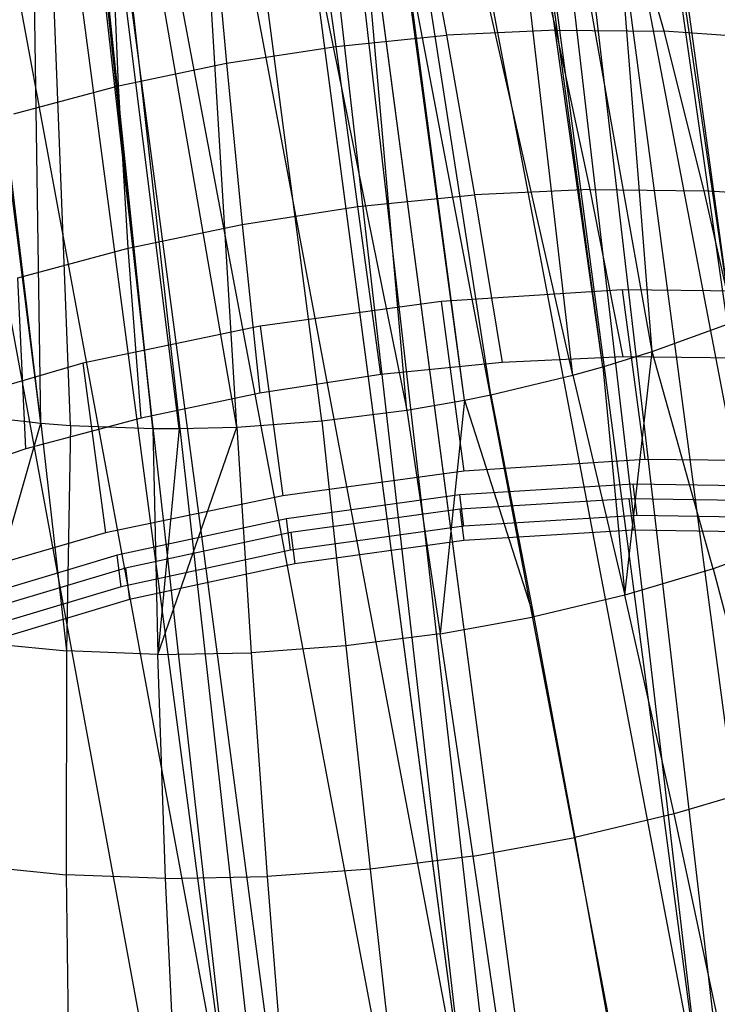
# Model space of a CAD drawing. Extents: x -23.4 to 23.6, y 0.3 to 4.
# Tile 145 of 189: x 18.996 to 19.372, y 1.107 to 1.637. Entities that reach past the tile are written whole.
import ezdxf

# ---------------------------------------------------------------- set-up
doc = ezdxf.new("R2010")
doc.units = 0
doc.header["$MEASUREMENT"] = 0
doc.layers.get('0').update_dxf_attribs({"color": 13, "linetype": 'CONTINUOUS'})

# ---------------------------------------------------------------- blocks, each defined once
blk = doc.blocks.new('FOURTY_V_PM_STL')
at = {"color": 0}
for p, q in [((19.39983, 1.07904, -3.84648), (19.01906, 3.95203, -2.17325)), ((19.39983, 1.07904, -3.84648), (19.01906, 3.95203, -2.17325)), ((19.26739, 1.07004, -3.86117), (18.88662, 3.94303, -2.18794)), ((19.26739, 1.07004, -3.86117), (18.88662, 3.94303, -2.18794)), ((19.13549, 1.0497, -3.85626), (18.75472, 3.92269, -2.18303)), ((19.13549, 1.0497, -3.85626), (18.75472, 3.92269, -2.18303)), ((19.14036, 2.73681, -2.81741), (19.3642, 1.04786, -3.80106)), ((19.14036, 2.73681, -2.81741), (19.3642, 1.04786, -3.80106)), ((19.16744, 2.73774, -2.81284), (19.3642, 1.04786, -3.80106)), ((19.16744, 2.73774, -2.81284), (19.3642, 1.04786, -3.80106)), ((19.04494, 2.72942, -2.82643), (19.3642, 1.04786, -3.80106)), ((19.04494, 2.72942, -2.82643), (19.3642, 1.04786, -3.80106)), ((19.04494, 2.72942, -2.82643), (19.2381, 1.03673, -3.81064)), ((19.04494, 2.72942, -2.82643), (19.2381, 1.03673, -3.81064)), ((19.01425, 2.72568, -2.82699), (19.2381, 1.03673, -3.81064)), ((19.01425, 2.72568, -2.82699), (19.2381, 1.03673, -3.81064)), ((18.92293, 2.7106, -2.82189), (19.2381, 1.03673, -3.81064)), ((18.92293, 2.7106, -2.82189), (19.2381, 1.03673, -3.81064)), ((18.92293, 2.7106, -2.82189), (19.11344, 1.01463, -3.80106)), ((18.92293, 2.7106, -2.82189), (19.11344, 1.01463, -3.80106)), ((18.8896, 2.70358, -2.81741), (19.11344, 1.01463, -3.80106)), ((18.8896, 2.70358, -2.81741), (19.11344, 1.01463, -3.80106)), ((18.80492, 2.68184, -2.79935), (19.11344, 1.01463, -3.80106)), ((18.80492, 2.68184, -2.79935), (19.11344, 1.01463, -3.80106)), ((19.50096, 0.31598, -2.51327), (19.19634, 2.61437, -1.17469)), ((19.50096, 0.31598, -2.51327), (19.19634, 2.61437, -1.17469)), ((19.37075, 0.29017, -2.49858), (19.06614, 2.58856, -1.15999)), ((19.37075, 0.29017, -2.49858), (19.06614, 2.58856, -1.15999)), ((19.2381, 0.27544, -2.50349), (18.93349, 2.57384, -1.1649)), ((19.2381, 0.27544, -2.50349), (18.93349, 2.57384, -1.1649)), ((19.37963, 1.47402, -2.28519), (19.29001, 2.12599, -1.92897)), ((19.37963, 1.47402, -2.28519), (19.29001, 2.12599, -1.92897)), ((19.33678, 1.45837, -2.26806), (19.28446, 2.12372, -1.92634)), ((19.37738, 1.47312, -2.28415), (19.28446, 2.12372, -1.92634)), ((19.33678, 1.45837, -2.26806), (19.28446, 2.12372, -1.92634)), ((19.37738, 1.47312, -2.28415), (19.28446, 2.12372, -1.92634)), ((19.37963, 1.47402, -2.28519), (19.28446, 2.12372, -1.92634)), ((19.37963, 1.47402, -2.28519), (19.28446, 2.12372, -1.92634)), ((19.29416, 1.44566, -2.25594), (19.21818, 2.10092, -1.90227)), ((19.29416, 1.44566, -2.25594), (19.21818, 2.10092, -1.90227)), ((19.31019, 1.45013, -2.25997), (19.21818, 2.10092, -1.90227)), ((19.31019, 1.45013, -2.25997), (19.21818, 2.10092, -1.90227)), ((19.31019, 1.45013, -2.25997), (19.22222, 2.1021, -1.90338)), ((19.31019, 1.45013, -2.25997), (19.22222, 2.1021, -1.90338)), ((19.33678, 1.45837, -2.26806), (19.22222, 2.1021, -1.90338)), ((19.33678, 1.45837, -2.26806), (19.22222, 2.1021, -1.90338)), ((19.20479, 1.42694, -2.24413), (19.14723, 2.08391, -1.8892)), ((19.20479, 1.42694, -2.24413), (19.14723, 2.08391, -1.8892)), ((19.23587, 1.43231, -2.24628), (19.14723, 2.08391, -1.8892)), ((19.23587, 1.43231, -2.24628), (19.14723, 2.08391, -1.8892)), ((19.23587, 1.43231, -2.24628), (19.14937, 2.08432, -1.88943)), ((19.24999, 1.43515, -2.24794), (19.14937, 2.08432, -1.88943)), ((19.23587, 1.43231, -2.24628), (19.14937, 2.08432, -1.88943)), ((19.24999, 1.43515, -2.24794), (19.14937, 2.08432, -1.88943)), ((19.29416, 1.44566, -2.25594), (19.14937, 2.08432, -1.88943)), ((19.29416, 1.44566, -2.25594), (19.14937, 2.08432, -1.88943)), ((19.00783, 1.41993, -2.27691), (18.9255, 2.07246, -1.92001)), ((19.00783, 1.41993, -2.27691), (18.9255, 2.07246, -1.92001)), ((19.00783, 1.41993, -2.27691), (18.92956, 2.07208, -1.91844)), ((19.00783, 1.41993, -2.27691), (18.92956, 2.07208, -1.91844)), ((19.07391, 2.07324, -1.88757), (19.20479, 1.42694, -2.24413)), ((19.11332, 1.4178, -2.24926), (19.07391, 2.07324, -1.88757)), ((19.11332, 1.4178, -2.24926), (19.07391, 2.07324, -1.88757)), ((19.15906, 1.42114, -2.24457), (19.07391, 2.07324, -1.88757)), ((19.15906, 1.42114, -2.24457), (19.07391, 2.07324, -1.88757)), ((19.07391, 2.07324, -1.88757), (19.20479, 1.42694, -2.24413)), ((19.00783, 1.41993, -2.27691), (18.99843, 2.06924, -1.89788)), ((19.02389, 1.41866, -2.27109), (18.99843, 2.06924, -1.89788)), ((19.00783, 1.41993, -2.27691), (18.99843, 2.06924, -1.89788)), ((19.02389, 1.41866, -2.27109), (18.99843, 2.06924, -1.89788)), ((19.0681, 1.41698, -2.25813), (18.99843, 2.06924, -1.89788)), ((19.0681, 1.41698, -2.25813), (18.99843, 2.06924, -1.89788)), ((19.0681, 1.41698, -2.25813), (19.00057, 2.06926, -1.89742)), ((19.08222, 1.41696, -2.25489), (19.00057, 2.06926, -1.89742)), ((19.0681, 1.41698, -2.25813), (19.00057, 2.06926, -1.89742)), ((19.08222, 1.41696, -2.25489), (19.00057, 2.06926, -1.89742)), ((19.11332, 1.4178, -2.24926), (19.00057, 2.06926, -1.89742)), ((19.11332, 1.4178, -2.24926), (19.00057, 2.06926, -1.89742)), ((19.26099, 2.03191, -1.57962), (19.45844, 0.3368, -2.55869)), ((19.26099, 2.03191, -1.57962), (19.45844, 0.3368, -2.55869)), ((19.26099, 2.03191, -1.57962), (19.57785, 0.3692, -2.58715)), ((19.26099, 2.03191, -1.57962), (19.57785, 0.3692, -2.58715)), ((19.2346, 2.02575, -1.57504), (19.45844, 0.3368, -2.55869)), ((19.2346, 2.02575, -1.57504), (19.45844, 0.3368, -2.55869)), ((19.14055, 2.00804, -1.56603), (19.33379, 0.3147, -2.54911)), ((19.14055, 2.00804, -1.56603), (19.33379, 0.3147, -2.54911)), ((19.14055, 2.00804, -1.56603), (19.45844, 0.3368, -2.55869)), ((19.14055, 2.00804, -1.56603), (19.45844, 0.3368, -2.55869)), ((19.10995, 2.00365, -1.56546), (19.33379, 0.3147, -2.54911)), ((19.10995, 2.00365, -1.56546), (19.33379, 0.3147, -2.54911)), ((18.98384, 1.99252, -1.57504), (19.20768, 0.30356, -2.55869)), ((18.98384, 1.99252, -1.57504), (19.20768, 0.30356, -2.55869)), ((19.01785, 1.99442, -1.57057), (19.20768, 0.30356, -2.55869)), ((19.01785, 1.99442, -1.57057), (19.20768, 0.30356, -2.55869)), ((19.01785, 1.99442, -1.57057), (19.33379, 0.3147, -2.54911)), ((19.01785, 1.99442, -1.57057), (19.33379, 0.3147, -2.54911)), ((18.89642, 1.99145, -1.59311), (19.20768, 0.30356, -2.55869)), ((18.89642, 1.99145, -1.59311), (19.20768, 0.30356, -2.55869)), ((19.28516, 1.63123, -3.26509), (19.26608, 1.71252, -3.17535)), ((19.28516, 1.63123, -3.26509), (19.26608, 1.71252, -3.17535)), ((19.34323, 1.63068, -3.25092), (19.3203, 1.71199, -3.16212)), ((19.34323, 1.63068, -3.25092), (19.3203, 1.71199, -3.16212)), ((19.21092, 1.70999, -3.18357), (19.22611, 1.62853, -3.27389)), ((19.21092, 1.70999, -3.18357), (19.22611, 1.62853, -3.27389)), ((19.16673, 1.6226, -3.27722), (19.15546, 1.70445, -3.18668)), ((19.16673, 1.6226, -3.27722), (19.15546, 1.70445, -3.18668)), ((19.10033, 1.69596, -3.18464), (19.10769, 1.6135, -3.27504)), ((19.10033, 1.69596, -3.18464), (19.10769, 1.6135, -3.27504)), ((19.04968, 1.60135, -3.26737), (19.04615, 1.68461, -3.17748)), ((19.04968, 1.60135, -3.26737), (19.04615, 1.68461, -3.17748)), ((19.16673, 1.6226, -3.27722), (19.22611, 1.62853, -3.27389)), ((19.16673, 1.6226, -3.27722), (19.22611, 1.62853, -3.27389)), ((19.28516, 1.63123, -3.26509), (19.22611, 1.62853, -3.27389)), ((19.28516, 1.63123, -3.26509), (19.22611, 1.62853, -3.27389)), ((19.22611, 1.62853, -3.27389), (19.24119, 1.54265, -3.36003)), ((19.22611, 1.62853, -3.27389), (19.24119, 1.54265, -3.36003)), ((19.30353, 1.5455, -3.35074), (19.28516, 1.63123, -3.26509)), ((19.28516, 1.63123, -3.26509), (19.34323, 1.63068, -3.25092)), ((19.28516, 1.63123, -3.26509), (19.34323, 1.63068, -3.25092)), ((19.30353, 1.5455, -3.35074), (19.28516, 1.63123, -3.26509)), ((19.39964, 1.62686, -3.23154), (19.34323, 1.63068, -3.25092)), ((19.39964, 1.62686, -3.23154), (19.34323, 1.63068, -3.25092)), ((19.36483, 1.54491, -3.33578), (19.34323, 1.63068, -3.25092)), ((19.36483, 1.54491, -3.33578), (19.34323, 1.63068, -3.25092)), ((19.10769, 1.6135, -3.27504), (19.16673, 1.6226, -3.27722)), ((19.10769, 1.6135, -3.27504), (19.16673, 1.6226, -3.27722)), ((19.1785, 1.53639, -3.36355), (19.16673, 1.6226, -3.27722)), ((19.1785, 1.53639, -3.36355), (19.16673, 1.6226, -3.27722)), ((19.04968, 1.60135, -3.26737), (19.10769, 1.6135, -3.27504)), ((19.04968, 1.60135, -3.26737), (19.10769, 1.6135, -3.27504)), ((19.10769, 1.6135, -3.27504), (19.11618, 1.52679, -3.36124)), ((19.10769, 1.6135, -3.27504), (19.11618, 1.52679, -3.36124)), ((18.99334, 1.58628, -3.2543), (19.04968, 1.60135, -3.26737)), ((18.99334, 1.58628, -3.2543), (19.04968, 1.60135, -3.26737)), ((19.05494, 1.51396, -3.35315), (19.04968, 1.60135, -3.26737)), ((19.05494, 1.51396, -3.35315), (19.04968, 1.60135, -3.26737)), ((19.1785, 1.53639, -3.36355), (19.24119, 1.54265, -3.36003)), ((19.1785, 1.53639, -3.36355), (19.24119, 1.54265, -3.36003)), ((19.30353, 1.5455, -3.35074), (19.24119, 1.54265, -3.36003)), ((19.30353, 1.5455, -3.35074), (19.24119, 1.54265, -3.36003)), ((19.24119, 1.54265, -3.36003), (19.25613, 1.45256, -3.44179)), ((19.24119, 1.54265, -3.36003), (19.25613, 1.45256, -3.44179)), ((19.32114, 1.45553, -3.4321), (19.30353, 1.5455, -3.35074)), ((19.30353, 1.5455, -3.35074), (19.36483, 1.54491, -3.33578)), ((19.30353, 1.5455, -3.35074), (19.36483, 1.54491, -3.33578)), ((19.32114, 1.45553, -3.4321), (19.30353, 1.5455, -3.35074)), ((19.42438, 1.54089, -3.31532), (19.36483, 1.54491, -3.33578)), ((19.42438, 1.54089, -3.31532), (19.36483, 1.54491, -3.33578)), ((19.38505, 1.45492, -3.4165), (19.36483, 1.54491, -3.33578)), ((19.38505, 1.45492, -3.4165), (19.36483, 1.54491, -3.33578)), ((19.11618, 1.52679, -3.36124), (19.1785, 1.53639, -3.36355)), ((19.11618, 1.52679, -3.36124), (19.1785, 1.53639, -3.36355)), ((19.19076, 1.44603, -3.44545), (19.1785, 1.53639, -3.36355)), ((19.19076, 1.44603, -3.44545), (19.1785, 1.53639, -3.36355)), ((19.05494, 1.51396, -3.35315), (19.11618, 1.52679, -3.36124)), ((19.05494, 1.51396, -3.35315), (19.11618, 1.52679, -3.36124)), ((19.11618, 1.52679, -3.36124), (19.12578, 1.43602, -3.44305)), ((19.11618, 1.52679, -3.36124), (19.12578, 1.43602, -3.44305)), ((18.99546, 1.49804, -3.33936), (19.05494, 1.51396, -3.35315)), ((18.99546, 1.49804, -3.33936), (19.05494, 1.51396, -3.35315)), ((19.06191, 1.42264, -3.43461), (19.05494, 1.51396, -3.35315)), ((19.06191, 1.42264, -3.43461), (19.05494, 1.51396, -3.35315)), ((18.99989, 1.40604, -3.42023), (18.99546, 1.49804, -3.33936)), ((18.99989, 1.40604, -3.42023), (18.99546, 1.49804, -3.33936)), ((19.32074, 1.49159, -3.4941), (19.22331, 1.48539, -3.50562)), ((19.32074, 1.49159, -3.4941), (19.22331, 1.48539, -3.50562)), ((19.41621, 1.49061, -3.4707), (19.32074, 1.49159, -3.4941)), ((19.32074, 1.49159, -3.4941), (19.33284, 1.40033, -3.54725)), ((19.41621, 1.49061, -3.4707), (19.32074, 1.49159, -3.4941)), ((19.32074, 1.49159, -3.4941), (19.33284, 1.40033, -3.54725)), ((19.22331, 1.48539, -3.50562), (19.12591, 1.47213, -3.50502)), ((19.22331, 1.48539, -3.50562), (19.12591, 1.47213, -3.50502)), ((19.22331, 1.48539, -3.50562), (19.23541, 1.39413, -3.55877)), ((19.22331, 1.48539, -3.50562), (19.23541, 1.39413, -3.55877)), ((19.33678, 1.45837, -2.26806), (19.37738, 1.47312, -2.28415)), ((19.33678, 1.45837, -2.26806), (19.37738, 1.47312, -2.28415)), ((19.12591, 1.47213, -3.50502), (19.03052, 1.45208, -3.49231)), ((19.12591, 1.47213, -3.50502), (19.03052, 1.45208, -3.49231)), ((19.12591, 1.47213, -3.50502), (19.13801, 1.38087, -3.55817)), ((19.12591, 1.47213, -3.50502), (19.13801, 1.38087, -3.55817)), ((19.31019, 1.45013, -2.25997), (19.33678, 1.45837, -2.26806)), ((19.31019, 1.45013, -2.25997), (19.33678, 1.45837, -2.26806)), ((19.32218, 1.32737, -2.27159), (19.33678, 1.45837, -2.26806)), ((19.32218, 1.32737, -2.27159), (19.33678, 1.45837, -2.26806)), ((19.36958, 1.3415, -2.28507), (19.33678, 1.45837, -2.26806)), ((19.36958, 1.3415, -2.28507), (19.33678, 1.45837, -2.26806)), ((19.03052, 1.45208, -3.49231), (18.93908, 1.42566, -3.46775)), ((19.03052, 1.45208, -3.49231), (18.93908, 1.42566, -3.46775)), ((19.03052, 1.45208, -3.49231), (19.04261, 1.36082, -3.54546)), ((19.03052, 1.45208, -3.49231), (19.04261, 1.36082, -3.54546)), ((19.25613, 1.45256, -3.44179), (19.19076, 1.44603, -3.44545)), ((19.25613, 1.45256, -3.44179), (19.19076, 1.44603, -3.44545)), ((19.32114, 1.45553, -3.4321), (19.25613, 1.45256, -3.44179)), ((19.32114, 1.45553, -3.4321), (19.25613, 1.45256, -3.44179)), ((19.38505, 1.45492, -3.4165), (19.32114, 1.45553, -3.4321)), ((19.38505, 1.45492, -3.4165), (19.32114, 1.45553, -3.4321)), ((19.29416, 1.44566, -2.25594), (19.31019, 1.45013, -2.25997)), ((19.29416, 1.44566, -2.25594), (19.31019, 1.45013, -2.25997)), ((19.31019, 1.45013, -2.25997), (19.32218, 1.32737, -2.27159)), ((19.31019, 1.45013, -2.25997), (19.32218, 1.32737, -2.27159)), ((19.19076, 1.44603, -3.44545), (19.12578, 1.43602, -3.44305)), ((19.19076, 1.44603, -3.44545), (19.12578, 1.43602, -3.44305)), ((19.24999, 1.43515, -2.24794), (19.29416, 1.44566, -2.25594)), ((19.24999, 1.43515, -2.24794), (19.29416, 1.44566, -2.25594)), ((19.29416, 1.44566, -2.25594), (19.32218, 1.32737, -2.27159)), ((19.29416, 1.44566, -2.25594), (19.32218, 1.32737, -2.27159)), ((19.12578, 1.43602, -3.44305), (19.06191, 1.42264, -3.43461)), ((19.12578, 1.43602, -3.44305), (19.06191, 1.42264, -3.43461)), ((19.20479, 1.42694, -2.24413), (19.23587, 1.43231, -2.24628)), ((19.20479, 1.42694, -2.24413), (19.23587, 1.43231, -2.24628)), ((19.23587, 1.43231, -2.24628), (19.22281, 1.30655, -2.25846)), ((19.23587, 1.43231, -2.24628), (19.22281, 1.30655, -2.25846)), ((19.23587, 1.43231, -2.24628), (19.24999, 1.43515, -2.24794)), ((19.23587, 1.43231, -2.24628), (19.24999, 1.43515, -2.24794)), ((19.23587, 1.43231, -2.24628), (19.27307, 1.31567, -2.26269)), ((19.23587, 1.43231, -2.24628), (19.27307, 1.31567, -2.26269)), ((19.24999, 1.43515, -2.24794), (19.27307, 1.31567, -2.26269)), ((19.24999, 1.43515, -2.24794), (19.27307, 1.31567, -2.26269)), ((19.15906, 1.42114, -2.24457), (19.20479, 1.42694, -2.24413)), ((19.15906, 1.42114, -2.24457), (19.20479, 1.42694, -2.24413)), ((19.20479, 1.42694, -2.24413), (19.22281, 1.30655, -2.25846)), ((19.20479, 1.42694, -2.24413), (19.22281, 1.30655, -2.25846)), ((18.97419, 1.302, -2.30722), (19.00783, 1.41993, -2.27691)), ((18.97419, 1.302, -2.30722), (19.00783, 1.41993, -2.27691)), ((18.9812, 1.42285, -2.28798), (19.00783, 1.41993, -2.27691)), ((18.9812, 1.42285, -2.28798), (19.00783, 1.41993, -2.27691)), ((19.06191, 1.42264, -3.43461), (18.99989, 1.40604, -3.42023)), ((19.06191, 1.42264, -3.43461), (18.99989, 1.40604, -3.42023)), ((19.00783, 1.41993, -2.27691), (19.02389, 1.41866, -2.27109)), ((19.00783, 1.41993, -2.27691), (19.02389, 1.41866, -2.27109)), ((19.00783, 1.41993, -2.27691), (19.02165, 1.29735, -2.28843)), ((19.00783, 1.41993, -2.27691), (19.02165, 1.29735, -2.28843)), ((19.11332, 1.4178, -2.24926), (19.15906, 1.42114, -2.24457)), ((19.11332, 1.4178, -2.24926), (19.15906, 1.42114, -2.24457)), ((19.15906, 1.42114, -2.24457), (19.17196, 1.3001, -2.25895)), ((19.15906, 1.42114, -2.24457), (19.17196, 1.3001, -2.25895)), ((19.02389, 1.41866, -2.27109), (19.02165, 1.29735, -2.28843)), ((19.02389, 1.41866, -2.27109), (19.02165, 1.29735, -2.28843)), ((19.02389, 1.41866, -2.27109), (19.0681, 1.41698, -2.25813)), ((19.02389, 1.41866, -2.27109), (19.0681, 1.41698, -2.25813)), ((19.0681, 1.41698, -2.25813), (19.08222, 1.41696, -2.25489)), ((19.0681, 1.41698, -2.25813), (19.07081, 1.29547, -2.27403)), ((19.0681, 1.41698, -2.25813), (19.08222, 1.41696, -2.25489)), ((19.0681, 1.41698, -2.25813), (19.07081, 1.29547, -2.27403)), ((19.07081, 1.29547, -2.27403), (19.11332, 1.4178, -2.24926)), ((19.07081, 1.29547, -2.27403), (19.11332, 1.4178, -2.24926)), ((19.08222, 1.41696, -2.25489), (19.07081, 1.29547, -2.27403)), ((19.08222, 1.41696, -2.25489), (19.07081, 1.29547, -2.27403)), ((19.08222, 1.41696, -2.25489), (19.11332, 1.4178, -2.24926)), ((19.08222, 1.41696, -2.25489), (19.11332, 1.4178, -2.24926)), ((19.11332, 1.4178, -2.24926), (19.1211, 1.29639, -2.26416)), ((19.11332, 1.4178, -2.24926), (19.1211, 1.29639, -2.26416)), ((18.99989, 1.40604, -3.42023), (18.94042, 1.38642, -3.40007)), ((18.99989, 1.40604, -3.42023), (18.94042, 1.38642, -3.40007)), ((19.33284, 1.40033, -3.54725), (19.23541, 1.39413, -3.55877)), ((19.33284, 1.40033, -3.54725), (19.23541, 1.39413, -3.55877)), ((19.42831, 1.39935, -3.52385), (19.33284, 1.40033, -3.54725)), ((19.42831, 1.39935, -3.52385), (19.33284, 1.40033, -3.54725)), ((19.23541, 1.39413, -3.55877), (19.13801, 1.38087, -3.55817)), ((19.23541, 1.39413, -3.55877), (19.13801, 1.38087, -3.55817)), ((19.32656, 1.38709, -3.48659), (19.23328, 1.38132, -3.49789)), ((19.32656, 1.38709, -3.48659), (19.23328, 1.38132, -3.49789)), ((19.3288, 1.37019, -3.49643), (19.32656, 1.38709, -3.48659)), ((19.3288, 1.37019, -3.49643), (19.32656, 1.38709, -3.48659)), ((19.41779, 1.38566, -3.46337), (19.32656, 1.38709, -3.48659)), ((19.41779, 1.38566, -3.46337), (19.32656, 1.38709, -3.48659)), ((19.13801, 1.38087, -3.55817), (19.04261, 1.36082, -3.54546)), ((19.13801, 1.38087, -3.55817), (19.04261, 1.36082, -3.54546)), ((19.23328, 1.38132, -3.49789), (19.14001, 1.36846, -3.49704)), ((19.23328, 1.38132, -3.49789), (19.14001, 1.36846, -3.49704)), ((19.23552, 1.36442, -3.50774), (19.23328, 1.38132, -3.49789)), ((19.23552, 1.36442, -3.50774), (19.23328, 1.38132, -3.49789)), ((19.32431, 1.37921, -3.47356), (19.2333, 1.37357, -3.48459)), ((19.32431, 1.37921, -3.47356), (19.2333, 1.37357, -3.48459)), ((19.41331, 1.37781, -3.45091), (19.32431, 1.37921, -3.47356)), ((19.32431, 1.37921, -3.47356), (19.32655, 1.36231, -3.4834)), ((19.41331, 1.37781, -3.45091), (19.32431, 1.37921, -3.47356)), ((19.32431, 1.37921, -3.47356), (19.32655, 1.36231, -3.4834)), ((19.2333, 1.37357, -3.48459), (19.14232, 1.36103, -3.48376)), ((19.2333, 1.37357, -3.48459), (19.14232, 1.36103, -3.48376)), ((19.2333, 1.37357, -3.48459), (19.23555, 1.35667, -3.49443)), ((19.2333, 1.37357, -3.48459), (19.23555, 1.35667, -3.49443)), ((19.14001, 1.36846, -3.49704), (19.04886, 1.34881, -3.48405)), ((19.14001, 1.36846, -3.49704), (19.04886, 1.34881, -3.48405)), ((19.14225, 1.35156, -3.50688), (19.14001, 1.36846, -3.49704)), ((19.14225, 1.35156, -3.50688), (19.14001, 1.36846, -3.49704)), ((19.3288, 1.37019, -3.49643), (19.23552, 1.36442, -3.50774)), ((19.3288, 1.37019, -3.49643), (19.23552, 1.36442, -3.50774)), ((19.42003, 1.36876, -3.47321), (19.3288, 1.37019, -3.49643)), ((19.42003, 1.36876, -3.47321), (19.3288, 1.37019, -3.49643)), ((19.23552, 1.36442, -3.50774), (19.14225, 1.35156, -3.50688)), ((19.23552, 1.36442, -3.50774), (19.14225, 1.35156, -3.50688)), ((19.32655, 1.36231, -3.4834), (19.23555, 1.35667, -3.49443)), ((19.32655, 1.36231, -3.4834), (19.23555, 1.35667, -3.49443)), ((19.41555, 1.36091, -3.46075), (19.32655, 1.36231, -3.4834)), ((19.41555, 1.36091, -3.46075), (19.32655, 1.36231, -3.4834)), ((19.04261, 1.36082, -3.54546), (18.95117, 1.3344, -3.5209)), ((19.04261, 1.36082, -3.54546), (18.95117, 1.3344, -3.5209)), ((19.14232, 1.36103, -3.48376), (19.0534, 1.34186, -3.47108)), ((19.14232, 1.36103, -3.48376), (19.0534, 1.34186, -3.47108)), ((19.14232, 1.36103, -3.48376), (19.14456, 1.34413, -3.4936)), ((19.14232, 1.36103, -3.48376), (19.14456, 1.34413, -3.4936)), ((19.23555, 1.35667, -3.49443), (19.14456, 1.34413, -3.4936)), ((19.23555, 1.35667, -3.49443), (19.14456, 1.34413, -3.4936)), ((19.41472, 1.3579, -2.30296), (19.36958, 1.3415, -2.28507)), ((19.41472, 1.3579, -2.30296), (19.36958, 1.3415, -2.28507)), ((19.14225, 1.35156, -3.50688), (19.0511, 1.33191, -3.49389)), ((19.14225, 1.35156, -3.50688), (19.0511, 1.33191, -3.49389)), ((19.04886, 1.34881, -3.48405), (18.96185, 1.32281, -3.4592)), ((19.04886, 1.34881, -3.48405), (18.96185, 1.32281, -3.4592)), ((19.0511, 1.33191, -3.49389), (19.04886, 1.34881, -3.48405)), ((19.0511, 1.33191, -3.49389), (19.04886, 1.34881, -3.48405)), ((19.0534, 1.34186, -3.47108), (18.96852, 1.31649, -3.44684)), ((19.0534, 1.34186, -3.47108), (18.96852, 1.31649, -3.44684)), ((19.0534, 1.34186, -3.47108), (19.05564, 1.32496, -3.48092)), ((19.0534, 1.34186, -3.47108), (19.05564, 1.32496, -3.48092)), ((19.14456, 1.34413, -3.4936), (19.05564, 1.32496, -3.48092)), ((19.14456, 1.34413, -3.4936), (19.05564, 1.32496, -3.48092)), ((19.36958, 1.3415, -2.28507), (19.32218, 1.32737, -2.27159)), ((19.36958, 1.3415, -2.28507), (19.32218, 1.32737, -2.27159)), ((19.36958, 1.3415, -2.28507), (19.4003, 1.22503, -2.30778)), ((19.36958, 1.3415, -2.28507), (19.4003, 1.22503, -2.30778)), ((19.0511, 1.33191, -3.49389), (18.96409, 1.30591, -3.46904)), ((19.0511, 1.33191, -3.49389), (18.96409, 1.30591, -3.46904)), ((19.05564, 1.32496, -3.48092), (18.97076, 1.29959, -3.45668)), ((19.05564, 1.32496, -3.48092), (18.97076, 1.29959, -3.45668)), ((19.32218, 1.32737, -2.27159), (19.27307, 1.31567, -2.26269)), ((19.32218, 1.32737, -2.27159), (19.27307, 1.31567, -2.26269)), ((19.34869, 1.20965, -2.29311), (19.32218, 1.32737, -2.27159)), ((19.34869, 1.20965, -2.29311), (19.32218, 1.32737, -2.27159)), ((19.22281, 1.30655, -2.25846), (19.27307, 1.31567, -2.26269)), ((19.22281, 1.30655, -2.25846), (19.27307, 1.31567, -2.26269)), ((19.27307, 1.31567, -2.26269), (19.29521, 1.19691, -2.28341)), ((19.27307, 1.31567, -2.26269), (19.29521, 1.19691, -2.28341)), ((19.22281, 1.30655, -2.25846), (19.17196, 1.3001, -2.25895)), ((19.22281, 1.30655, -2.25846), (19.17196, 1.3001, -2.25895)), ((19.24048, 1.18698, -2.27881), (19.22281, 1.30655, -2.25846)), ((19.24048, 1.18698, -2.27881), (19.22281, 1.30655, -2.25846)), ((18.97419, 1.302, -2.30722), (19.02165, 1.29735, -2.28843)), ((18.97419, 1.302, -2.30722), (19.02165, 1.29735, -2.28843)), ((19.17196, 1.3001, -2.25895), (19.1211, 1.29639, -2.26416)), ((19.17196, 1.3001, -2.25895), (19.1211, 1.29639, -2.26416)), ((19.17196, 1.3001, -2.25895), (19.1851, 1.17995, -2.27934)), ((19.17196, 1.3001, -2.25895), (19.1851, 1.17995, -2.27934)), ((19.02165, 1.29735, -2.28843), (19.02142, 1.17695, -2.31145)), ((19.02165, 1.29735, -2.28843), (19.02142, 1.17695, -2.31145)), ((19.07081, 1.29547, -2.27403), (19.02165, 1.29735, -2.28843)), ((19.07081, 1.29547, -2.27403), (19.02165, 1.29735, -2.28843)), ((19.07081, 1.29547, -2.27403), (19.1211, 1.29639, -2.26416)), ((19.07081, 1.29547, -2.27403), (19.1211, 1.29639, -2.26416)), ((19.07495, 1.17491, -2.29576), (19.07081, 1.29547, -2.27403)), ((19.07495, 1.17491, -2.29576), (19.07081, 1.29547, -2.27403)), ((19.1211, 1.29639, -2.26416), (19.12972, 1.17591, -2.28501)), ((19.1211, 1.29639, -2.26416), (19.12972, 1.17591, -2.28501)), ((19.4003, 1.22503, -2.30778), (19.34869, 1.20965, -2.29311)), ((19.4003, 1.22503, -2.30778), (19.34869, 1.20965, -2.29311)), ((19.34869, 1.20965, -2.29311), (19.29521, 1.19691, -2.28341)), ((19.34869, 1.20965, -2.29311), (19.29521, 1.19691, -2.28341)), ((19.37362, 1.09279, -2.32043), (19.34869, 1.20965, -2.29311)), ((19.37362, 1.09279, -2.32043), (19.34869, 1.20965, -2.29311)), ((19.24048, 1.18698, -2.27881), (19.29521, 1.19691, -2.28341)), ((19.24048, 1.18698, -2.27881), (19.29521, 1.19691, -2.28341)), ((19.29521, 1.19691, -2.28341), (19.31636, 1.07915, -2.31005)), ((19.29521, 1.19691, -2.28341), (19.31636, 1.07915, -2.31005)), ((19.24048, 1.18698, -2.27881), (19.1851, 1.17995, -2.27934)), ((19.24048, 1.18698, -2.27881), (19.1851, 1.17995, -2.27934)), ((19.25776, 1.06851, -2.30512), (19.24048, 1.18698, -2.27881)), ((19.25776, 1.06851, -2.30512), (19.24048, 1.18698, -2.27881)), ((18.96973, 1.18202, -2.33191), (19.02142, 1.17695, -2.31145)), ((18.96973, 1.18202, -2.33191), (19.02142, 1.17695, -2.31145)), ((19.07495, 1.17491, -2.29576), (19.02142, 1.17695, -2.31145)), ((19.02142, 1.17695, -2.31145), (19.0232, 1.05778, -2.34007)), ((19.07495, 1.17491, -2.29576), (19.02142, 1.17695, -2.31145)), ((19.02142, 1.17695, -2.31145), (19.0232, 1.05778, -2.34007)), ((19.1851, 1.17995, -2.27934), (19.12972, 1.17591, -2.28501)), ((19.1851, 1.17995, -2.27934), (19.12972, 1.17591, -2.28501)), ((19.1851, 1.17995, -2.27934), (19.19846, 1.06099, -2.30569)), ((19.1851, 1.17995, -2.27934), (19.19846, 1.06099, -2.30569)), ((19.07495, 1.17491, -2.29576), (19.12972, 1.17591, -2.28501)), ((19.07495, 1.17491, -2.29576), (19.12972, 1.17591, -2.28501)), ((19.08052, 1.05559, -2.32327), (19.07495, 1.17491, -2.29576)), ((19.08052, 1.05559, -2.32327), (19.07495, 1.17491, -2.29576)), ((19.12972, 1.17591, -2.28501), (19.13916, 1.05667, -2.31176)), ((19.12972, 1.17591, -2.28501), (19.13916, 1.05667, -2.31176))]:
    blk.add_line(p, q, dxfattribs=at)

msp = doc.modelspace()

# ---------------------------------------------------------------- block references
at = {"color": 0}
msp.add_blockref('FOURTY_V_PM_STL', (0, 0), dxfattribs=at)

doc.saveas('drawing.dxf')
